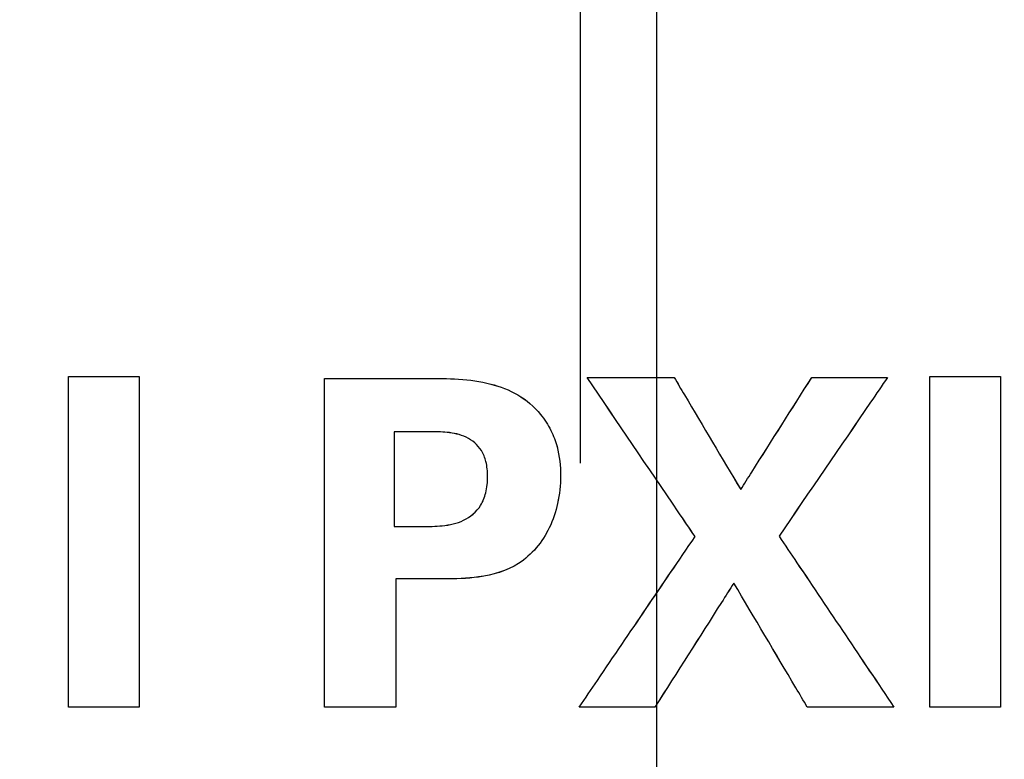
# Model space of a CAD drawing. Header units: inches. Extents: x 0 to 34, y 0 to 22.
# Tile 52 of 84: x 10.61 to 10.79, y 16.956 to 17.091. Entities that reach past the tile are written whole.
import ezdxf

# ---------------------------------------------------------------- set-up
doc = ezdxf.new("R2010")
doc.units = ezdxf.units.IN
doc.header["$LTSCALE"] = 1.87
doc.header["$MEASUREMENT"] = 0
doc.layers.get('0').update_dxf_attribs({"linetype": 'CONTINUOUS'})
doc.layers.add('DATUMCURVES', color=7, linetype='CONTINUOUS')
doc.layers.add('DIMENSIONS', color=7, linetype='CONTINUOUS')
doc.styles.get("Standard").update_dxf_attribs({"font": 'txt', "width": 0.8})
doc.dimstyles.new('DIMSTYLE_1', dxfattribs={"dimtxt": 0.125, "dimasz": 0.18, "dimexe": 0.18, "dimexo": 0.0625, "dimgap": 0.09, "dimtad": 0, "dimtih": 1, "dimtoh": 1, "dimdec": 3, "dimzin": 4, "dimdsep": 46, "dimtxsty": 'STANDARD', "dimblk": '_FILLED', "dimblk1": '_FILLED', "dimblk2": '_FILLED', "dimcen": 0.09, "dimadec": 0, "dimazin": 0, "dimtp": 0.005, "dimtm": 0.005, "dimtfac": 1, "dimtdec": 3, "dimtofl": 0, "dimtmove": 0, "dimatfit": 3, "dimldrblk": '_FILLED', "dimfxl": 1, "dimtolj": 1, "dimtzin": 4, "dimarcsym": 0})

# ---------------------------------------------------------------- blocks, each defined once
blk = doc.blocks.new('_FILLED')
at = {"color": 0, "linetype": 'BYBLOCK'}
blk.add_solid([(0, 0), (-1, 0.17361), (-1, -0.17361)], dxfattribs=at)
blk = doc.blocks.new('*D3')
at = {"layer": 'DIMENSIONS', "color": 2, "linetype": 'CONTINUOUS'}
for p, q in [((10.72651, 16.39551), (10.72651, 18.32886)), ((11.16856, 17.58422), (11.16856, 18.32886)), ((10.72651, 18.20386), (10.36651, 18.20386)), ((11.16856, 18.20386), (11.37054, 18.20386))]:
    blk.add_line(p, q, dxfattribs=at)
at = {"layer": 'DIMENSIONS', "color": 2, "linetype": 'CONTINUOUS', "xscale": 0.18, "yscale": 0.18, "zscale": 0.18}
blk.add_blockref('_FILLED', (10.72651, 18.20386), dxfattribs=at)
at = {"layer": 'DIMENSIONS', "color": 2, "linetype": 'CONTINUOUS', "xscale": 0.18, "yscale": 0.18, "zscale": 0.18, "rotation": 180}
blk.add_blockref('_FILLED', (11.16856, 18.20386), dxfattribs=at)
at = {"layer": 'DIMENSIONS', "color": 2, "linetype": 'CONTINUOUS', "width": 0.8}
for s, p in [('[', (11.95804, 18.14136)), (']', (12.55804, 18.14136)), ('.442', (11.43304, 18.14136)), ('11.23', (12.05804, 18.14136))]:
    blk.add_text(s, height=0.125, dxfattribs=at).set_placement(p)
blk = doc.blocks.new('*D4')
at = {"layer": 'DIMENSIONS', "color": 2, "linetype": 'CONTINUOUS'}
for p, q in [((10.38056, 17.58422), (10.38056, 17.96283)), ((10.71256, 17.01007), (10.71256, 17.96283)), ((10.38056, 17.83783), (10.16976, 17.83783)), ((10.71256, 17.83783), (11.07256, 17.83783))]:
    blk.add_line(p, q, dxfattribs=at)
at = {"layer": 'DIMENSIONS', "color": 2, "linetype": 'CONTINUOUS', "xscale": 0.18, "yscale": 0.18, "zscale": 0.18}
blk.add_blockref('_FILLED', (10.38056, 17.83783), dxfattribs=at)
at = {"layer": 'DIMENSIONS', "color": 2, "linetype": 'CONTINUOUS', "xscale": 0.18, "yscale": 0.18, "zscale": 0.18, "rotation": 180}
blk.add_blockref('_FILLED', (10.71256, 17.83783), dxfattribs=at)
at = {"layer": 'DIMENSIONS', "color": 2, "linetype": 'CONTINUOUS', "width": 0.8}
for s, p in [('[', (9.50726, 17.77533)), (']', (10.00726, 17.77533)), ('.332', (8.98226, 17.77533)), ('8.43', (9.60726, 17.77533))]:
    blk.add_text(s, height=0.125, dxfattribs=at).set_placement(p)

msp = doc.modelspace()

# ---------------------------------------------------------------- linework, layer by layer
at = {"layer": 'DATUMCURVES', "color": 40, "linetype": 'CONTINUOUS'}
for points, knots in [([(10.61898, 17.02592, 2.75359), (10.61966, 17.02592, 2.75359), (10.62396, 17.02592, 2.75359), (10.62827, 17.02592, 2.75359), (10.6319, 17.02592, 2.75359)], [0, 0, 0, 0, 0.15625, 1, 1, 1, 1]), ([(10.61898, 16.9655, 2.75359), (10.61898, 16.96864, 2.75359), (10.61898, 16.98878, 2.75359), (10.61898, 17.00892, 2.75359), (10.61898, 17.02592, 2.75359)], [0, 0, 0, 0, 0.15625, 1, 1, 1, 1]), ([(10.61898, 17.02591, 2.75359), (10.61966, 17.02591, 2.75359), (10.62396, 17.02591, 2.75359), (10.62827, 17.02591, 2.75359), (10.6319, 17.02591, 2.75359)], [0, 0, 0, 0, 0.15625, 1, 1, 1, 1]), ([(10.61898, 16.96549, 2.75359), (10.61898, 16.96864, 2.75359), (10.61898, 16.98878, 2.75359), (10.61898, 17.00892, 2.75359), (10.61898, 17.02591, 2.75359)], [0, 0, 0, 0, 0.15625, 1, 1, 1, 1]), ([(10.6319, 17.02592, 2.75359), (10.6319, 17.02277, 2.75359), (10.6319, 17.00263, 2.75359), (10.6319, 16.98249, 2.75359), (10.6319, 16.9655, 2.75359)], [0, 0, 0, 0, 0.15625, 1, 1, 1, 1]), ([(10.6319, 17.02591, 2.75359), (10.6319, 17.02276, 2.75359), (10.6319, 17.00262, 2.75359), (10.6319, 16.98248, 2.75359), (10.6319, 16.96549, 2.75359)], [0, 0, 0, 0, 0.15625, 1, 1, 1, 1]), ([(10.66574, 17.02558, 2.75359), (10.6667, 17.02558, 2.75359), (10.6729, 17.02558, 2.75359), (10.67909, 17.02558, 2.75359), (10.68432, 17.02558, 2.75359)], [0, 0, 0, 0, 0.15625, 1, 1, 1, 1]), ([(10.66574, 16.9655, 2.75359), (10.66574, 16.96863, 2.75359), (10.66574, 16.98866, 2.75359), (10.66574, 17.00868, 2.75359), (10.66574, 17.02558, 2.75359)], [0, 0, 0, 0, 0.15625, 1, 1, 1, 1]), ([(10.66574, 17.02558, 2.75359), (10.6667, 17.02558, 2.75359), (10.6729, 17.02558, 2.75359), (10.67909, 17.02558, 2.75359), (10.68432, 17.02558, 2.75359)], [0, 0, 0, 0, 0.15625, 1, 1, 1, 1]), ([(10.66574, 16.96549, 2.75359), (10.66574, 16.96862, 2.75359), (10.66574, 16.98865, 2.75359), (10.66574, 17.00868, 2.75359), (10.66574, 17.02558, 2.75359)], [0, 0, 0, 0, 0.15625, 1, 1, 1, 1]), ([(10.68432, 17.02558, 2.75359), (10.68828, 17.02558, 2.75359), (10.69411, 17.02552, 2.75359), (10.70128, 17.02281, 2.75359), (10.70497, 17.01963, 2.75359), (10.7072, 17.01622, 2.75359), (10.70861, 17.01242, 2.75359), (10.70908, 17.00786, 2.75359), (10.70857, 17.0028, 2.75359), (10.70663, 16.99697, 2.75359), (10.70193, 16.99118, 2.75359), (10.69437, 16.98903, 2.75359), (10.68969, 16.98892, 2.75359), (10.68757, 16.98892, 2.75359)], [0, 0, 0, 0, 0.176849, 0.255872, 0.337374, 0.389574, 0.436722, 0.516898, 0.59204, 0.662055, 0.790295, 0.905081, 1, 1, 1, 1]), ([(10.68432, 17.02558, 2.75359), (10.68828, 17.02558, 2.75359), (10.69411, 17.02551, 2.75359), (10.70128, 17.0228, 2.75359), (10.70497, 17.01963, 2.75359), (10.7072, 17.01621, 2.75359), (10.70861, 17.01241, 2.75359), (10.70908, 17.00785, 2.75359), (10.70857, 17.00279, 2.75359), (10.70663, 16.99696, 2.75359), (10.70193, 16.99117, 2.75359), (10.69437, 16.98903, 2.75359), (10.68969, 16.98891, 2.75359), (10.68757, 16.98891, 2.75359)], [0, 0, 0, 0, 0.176849, 0.255872, 0.337374, 0.389574, 0.43672, 0.516878, 0.592032, 0.662053, 0.790295, 0.905081, 1, 1, 1, 1]), ([(10.73349, 16.99667, 2.75359), (10.73246, 16.99818, 2.75359), (10.72587, 17.00787, 2.75359), (10.71929, 17.01757, 2.75359), (10.71374, 17.02575, 2.75359)], [0, 0, 0, 0, 0.15625, 1, 1, 1, 1]), ([(10.71374, 17.02575, 2.75359), (10.71457, 17.02575, 2.75359), (10.71987, 17.02575, 2.75359), (10.72518, 17.02575, 2.75359), (10.72965, 17.02575, 2.75359)], [0, 0, 0, 0, 0.15625, 1, 1, 1, 1]), ([(10.73349, 16.99666, 2.75359), (10.73246, 16.99817, 2.75359), (10.72587, 17.00787, 2.75359), (10.71929, 17.01756, 2.75359), (10.71374, 17.02574, 2.75359)], [0, 0, 0, 0, 0.15625, 1, 1, 1, 1]), ([(10.71374, 17.02574, 2.75359), (10.71457, 17.02574, 2.75359), (10.71987, 17.02574, 2.75359), (10.72518, 17.02574, 2.75359), (10.72965, 17.02574, 2.75359)], [0, 0, 0, 0, 0.15625, 1, 1, 1, 1]), ([(10.72965, 17.02575, 2.75359), (10.73029, 17.02468, 2.75359), (10.73434, 17.01785, 2.75359), (10.7384, 17.01101, 2.75359), (10.74182, 17.00525, 2.75359)], [0, 0, 0, 0, 0.15625, 1, 1, 1, 1]), ([(10.72965, 17.02574, 2.75359), (10.73029, 17.02467, 2.75359), (10.73434, 17.01784, 2.75359), (10.7384, 17.01101, 2.75359), (10.74182, 17.00524, 2.75359)], [0, 0, 0, 0, 0.15625, 1, 1, 1, 1]), ([(10.74182, 17.00525, 2.75359), (10.7425, 17.00631, 2.75359), (10.74683, 17.01315, 2.75359), (10.75116, 17.01998, 2.75359), (10.75482, 17.02575, 2.75359)], [0, 0, 0, 0, 0.15625, 1, 1, 1, 1]), ([(10.74182, 17.00524, 2.75359), (10.7425, 17.00631, 2.75359), (10.74683, 17.01314, 2.75359), (10.75116, 17.01997, 2.75359), (10.75482, 17.02574, 2.75359)], [0, 0, 0, 0, 0.15625, 1, 1, 1, 1]), ([(10.76865, 17.02575, 2.75359), (10.76762, 17.02424, 2.75359), (10.76101, 17.01457, 2.75359), (10.7544, 17.0049, 2.75359), (10.74882, 16.99675, 2.75359)], [0, 0, 0, 0, 0.15625, 1, 1, 1, 1]), ([(10.76865, 17.02574, 2.75359), (10.76762, 17.02423, 2.75359), (10.76101, 17.01456, 2.75359), (10.7544, 17.0049, 2.75359), (10.74882, 16.99674, 2.75359)], [0, 0, 0, 0, 0.15625, 1, 1, 1, 1]), ([(10.75482, 17.02575, 2.75359), (10.75554, 17.02575, 2.75359), (10.76015, 17.02575, 2.75359), (10.76476, 17.02575, 2.75359), (10.76865, 17.02575, 2.75359)], [0, 0, 0, 0, 0.15625, 1, 1, 1, 1]), ([(10.75482, 17.02574, 2.75359), (10.75554, 17.02574, 2.75359), (10.76015, 17.02574, 2.75359), (10.76476, 17.02574, 2.75359), (10.76865, 17.02574, 2.75359)], [0, 0, 0, 0, 0.15625, 1, 1, 1, 1]), ([(10.7764, 17.02592, 2.75359), (10.77707, 17.02592, 2.75359), (10.78138, 17.02592, 2.75359), (10.78568, 17.02592, 2.75359), (10.78931, 17.02592, 2.75359)], [0, 0, 0, 0, 0.15625, 1, 1, 1, 1]), ([(10.7764, 16.9655, 2.75359), (10.7764, 16.96864, 2.75359), (10.7764, 16.98878, 2.75359), (10.7764, 17.00892, 2.75359), (10.7764, 17.02592, 2.75359)], [0, 0, 0, 0, 0.15625, 1, 1, 1, 1]), ([(10.7764, 17.02591, 2.75359), (10.77707, 17.02591, 2.75359), (10.78138, 17.02591, 2.75359), (10.78568, 17.02591, 2.75359), (10.78931, 17.02591, 2.75359)], [0, 0, 0, 0, 0.15625, 1, 1, 1, 1]), ([(10.7764, 16.96549, 2.75359), (10.7764, 16.96864, 2.75359), (10.7764, 16.98878, 2.75359), (10.7764, 17.00892, 2.75359), (10.7764, 17.02591, 2.75359)], [0, 0, 0, 0, 0.15625, 1, 1, 1, 1]), ([(10.78931, 17.02592, 2.75359), (10.78931, 17.02277, 2.75359), (10.78931, 17.00263, 2.75359), (10.78931, 16.98249, 2.75359), (10.78931, 16.9655, 2.75359)], [0, 0, 0, 0, 0.15625, 1, 1, 1, 1]), ([(10.78931, 17.02591, 2.75359), (10.78931, 17.02276, 2.75359), (10.78931, 17.00262, 2.75359), (10.78931, 16.98248, 2.75359), (10.78931, 16.96549, 2.75359)], [0, 0, 0, 0, 0.15625, 1, 1, 1, 1]), ([(10.68498, 17.01583, 2.75359), (10.68464, 17.01583, 2.75359), (10.68248, 17.01583, 2.75359), (10.68031, 17.01583, 2.75359), (10.67849, 17.01583, 2.75359)], [0, 0, 0, 0, 0.15625, 1, 1, 1, 1]), ([(10.67849, 17.01583, 2.75359), (10.67849, 17.01493, 2.75359), (10.67849, 17.00915, 2.75359), (10.67849, 17.00337, 2.75359), (10.67849, 16.9985, 2.75359)], [0, 0, 0, 0, 0.15625, 1, 1, 1, 1]), ([(10.68498, 17.01583, 2.75359), (10.68464, 17.01583, 2.75359), (10.68248, 17.01583, 2.75359), (10.68031, 17.01583, 2.75359), (10.67849, 17.01583, 2.75359)], [0, 0, 0, 0, 0.15625, 1, 1, 1, 1]), ([(10.67849, 17.01583, 2.75359), (10.67849, 17.01492, 2.75359), (10.67849, 17.00914, 2.75359), (10.67849, 17.00337, 2.75359), (10.67849, 16.99849, 2.75359)], [0, 0, 0, 0, 0.15625, 1, 1, 1, 1]), ([(10.68365, 16.9985, 2.75359), (10.68486, 16.9985, 2.75359), (10.68741, 16.99854, 2.75359), (10.69133, 16.99933, 2.75359), (10.69423, 17.00175, 2.75359), (10.6954, 17.00481, 2.75359), (10.69566, 17.00756, 2.75359), (10.69542, 17.01021, 2.75359), (10.69437, 17.01293, 2.75359), (10.69179, 17.01509, 2.75359), (10.68831, 17.0158, 2.75359), (10.68605, 17.01583, 2.75359), (10.68498, 17.01583, 2.75359)], [0, 0, 0, 0, 0.110845, 0.234128, 0.36087, 0.436144, 0.529375, 0.612398, 0.679441, 0.792319, 0.901906, 1, 1, 1, 1]), ([(10.68365, 16.99849, 2.75359), (10.68486, 16.99849, 2.75359), (10.68741, 16.99853, 2.75359), (10.69133, 16.99933, 2.75359), (10.69423, 17.00174, 2.75359), (10.6954, 17.0048, 2.75359), (10.69566, 17.00755, 2.75359), (10.69542, 17.01021, 2.75359), (10.69437, 17.01293, 2.75359), (10.69179, 17.01508, 2.75359), (10.68831, 17.01579, 2.75359), (10.68605, 17.01583, 2.75359), (10.68498, 17.01583, 2.75359)], [0, 0, 0, 0, 0.110845, 0.234128, 0.36087, 0.436144, 0.529375, 0.612398, 0.679441, 0.792319, 0.901906, 1, 1, 1, 1]), ([(10.67849, 16.9985, 2.75359), (10.67875, 16.9985, 2.75359), (10.68048, 16.9985, 2.75359), (10.6822, 16.9985, 2.75359), (10.68365, 16.9985, 2.75359)], [0, 0, 0, 0, 0.15625, 1, 1, 1, 1]), ([(10.67849, 16.99849, 2.75359), (10.67875, 16.99849, 2.75359), (10.68048, 16.99849, 2.75359), (10.6822, 16.99849, 2.75359), (10.68365, 16.99849, 2.75359)], [0, 0, 0, 0, 0.15625, 1, 1, 1, 1]), ([(10.71232, 16.9655, 2.75359), (10.71342, 16.96712, 2.75359), (10.72048, 16.97751, 2.75359), (10.72753, 16.9879, 2.75359), (10.73349, 16.99667, 2.75359)], [0, 0, 0, 0, 0.15625, 1, 1, 1, 1]), ([(10.71232, 16.96549, 2.75359), (10.71342, 16.96712, 2.75359), (10.72048, 16.9775, 2.75359), (10.72753, 16.98789, 2.75359), (10.73349, 16.99666, 2.75359)], [0, 0, 0, 0, 0.15625, 1, 1, 1, 1]), ([(10.74882, 16.99675, 2.75359), (10.74991, 16.99512, 2.75359), (10.75691, 16.9847, 2.75359), (10.76391, 16.97429, 2.75359), (10.76981, 16.9655, 2.75359)], [0, 0, 0, 0, 0.15625, 1, 1, 1, 1]), ([(10.74882, 16.99674, 2.75359), (10.74991, 16.99511, 2.75359), (10.75691, 16.9847, 2.75359), (10.76391, 16.97428, 2.75359), (10.76981, 16.96549, 2.75359)], [0, 0, 0, 0, 0.15625, 1, 1, 1, 1]), ([(10.68757, 16.98892, 2.75359), (10.68711, 16.98892, 2.75359), (10.68419, 16.98892, 2.75359), (10.68128, 16.98892, 2.75359), (10.67882, 16.98892, 2.75359)], [0, 0, 0, 0, 0.15625, 1, 1, 1, 1]), ([(10.67882, 16.98892, 2.75359), (10.67882, 16.9877, 2.75359), (10.67882, 16.97989, 2.75359), (10.67882, 16.97208, 2.75359), (10.67882, 16.9655, 2.75359)], [0, 0, 0, 0, 0.15625, 1, 1, 1, 1]), ([(10.68757, 16.98891, 2.75359), (10.68711, 16.98891, 2.75359), (10.68419, 16.98891, 2.75359), (10.68128, 16.98891, 2.75359), (10.67882, 16.98891, 2.75359)], [0, 0, 0, 0, 0.15625, 1, 1, 1, 1]), ([(10.67882, 16.98891, 2.75359), (10.67882, 16.98769, 2.75359), (10.67882, 16.97988, 2.75359), (10.67882, 16.97208, 2.75359), (10.67882, 16.96549, 2.75359)], [0, 0, 0, 0, 0.15625, 1, 1, 1, 1]), ([(10.74057, 16.98816, 2.75359), (10.73981, 16.98698, 2.75359), (10.73501, 16.97943, 2.75359), (10.7302, 16.97187, 2.75359), (10.72615, 16.9655, 2.75359)], [0, 0, 0, 0, 0.15625, 1, 1, 1, 1]), ([(10.74057, 16.98816, 2.75359), (10.73981, 16.98698, 2.75359), (10.73501, 16.97942, 2.75359), (10.7302, 16.97187, 2.75359), (10.72615, 16.96549, 2.75359)], [0, 0, 0, 0, 0.15625, 1, 1, 1, 1]), ([(10.75399, 16.9655, 2.75359), (10.75329, 16.96668, 2.75359), (10.74881, 16.97423, 2.75359), (10.74434, 16.98179, 2.75359), (10.74057, 16.98816, 2.75359)], [0, 0, 0, 0, 0.15625, 1, 1, 1, 1]), ([(10.75399, 16.96549, 2.75359), (10.75329, 16.96667, 2.75359), (10.74881, 16.97423, 2.75359), (10.74434, 16.98178, 2.75359), (10.74057, 16.98816, 2.75359)], [0, 0, 0, 0, 0.15625, 1, 1, 1, 1]), ([(10.6319, 16.9655, 2.75359), (10.63123, 16.9655, 2.75359), (10.62692, 16.9655, 2.75359), (10.62262, 16.9655, 2.75359), (10.61898, 16.9655, 2.75359)], [0, 0, 0, 0, 0.15625, 1, 1, 1, 1]), ([(10.6319, 16.96549, 2.75359), (10.63123, 16.96549, 2.75359), (10.62692, 16.96549, 2.75359), (10.62262, 16.96549, 2.75359), (10.61898, 16.96549, 2.75359)], [0, 0, 0, 0, 0.15625, 1, 1, 1, 1]), ([(10.67882, 16.9655, 2.75359), (10.67814, 16.9655, 2.75359), (10.67378, 16.9655, 2.75359), (10.66942, 16.9655, 2.75359), (10.66574, 16.9655, 2.75359)], [0, 0, 0, 0, 0.15625, 1, 1, 1, 1]), ([(10.67882, 16.96549, 2.75359), (10.67814, 16.96549, 2.75359), (10.67378, 16.96549, 2.75359), (10.66942, 16.96549, 2.75359), (10.66574, 16.96549, 2.75359)], [0, 0, 0, 0, 0.15625, 1, 1, 1, 1]), ([(10.72615, 16.9655, 2.75359), (10.72543, 16.9655, 2.75359), (10.72082, 16.9655, 2.75359), (10.71621, 16.9655, 2.75359), (10.71232, 16.9655, 2.75359)], [0, 0, 0, 0, 0.15625, 1, 1, 1, 1]), ([(10.72615, 16.96549, 2.75359), (10.72543, 16.96549, 2.75359), (10.72082, 16.96549, 2.75359), (10.71621, 16.96549, 2.75359), (10.71232, 16.96549, 2.75359)], [0, 0, 0, 0, 0.15625, 1, 1, 1, 1]), ([(10.76981, 16.9655, 2.75359), (10.76899, 16.9655, 2.75359), (10.76371, 16.9655, 2.75359), (10.75844, 16.9655, 2.75359), (10.75399, 16.9655, 2.75359)], [0, 0, 0, 0, 0.15625, 1, 1, 1, 1]), ([(10.76981, 16.96549, 2.75359), (10.76899, 16.96549, 2.75359), (10.76371, 16.96549, 2.75359), (10.75844, 16.96549, 2.75359), (10.75399, 16.96549, 2.75359)], [0, 0, 0, 0, 0.15625, 1, 1, 1, 1]), ([(10.78931, 16.9655, 2.75359), (10.78864, 16.9655, 2.75359), (10.78434, 16.9655, 2.75359), (10.78003, 16.9655, 2.75359), (10.7764, 16.9655, 2.75359)], [0, 0, 0, 0, 0.15625, 1, 1, 1, 1]), ([(10.78931, 16.96549, 2.75359), (10.78864, 16.96549, 2.75359), (10.78434, 16.96549, 2.75359), (10.78003, 16.96549, 2.75359), (10.7764, 16.96549, 2.75359)], [0, 0, 0, 0, 0.15625, 1, 1, 1, 1])]:
    msp.add_open_spline(points, degree=3, knots=knots, dxfattribs=at)

# ---------------------------------------------------------------- dimensions: what is measured, and where the dimension line sits
at = {"layer": 'DIMENSIONS', "color": 2, "linetype": 'CONTINUOUS'}
dim = msp.add_linear_dim(base=(11.16856, 18.20386), p1=(10.72651, 16.39551), p2=(11.16856, 17.58422), dimstyle='DIMSTYLE_1', dxfattribs=at)
dim.commit()
dim.dimension.update_dxf_attribs({"geometry": '*D3', "text_midpoint": (12.04554, 18.20386), "dimtype": 160})
dim = msp.add_linear_dim(base=(10.38056, 17.83783), p1=(10.71256, 17.01007), p2=(10.38056, 17.58422), angle=180, dimstyle='DIMSTYLE_1', dxfattribs=at)
dim.commit()
dim.dimension.update_dxf_attribs({"geometry": '*D4', "text_midpoint": (9.54476, 17.83783), "dimtype": 160})

doc.saveas('drawing.dxf')
